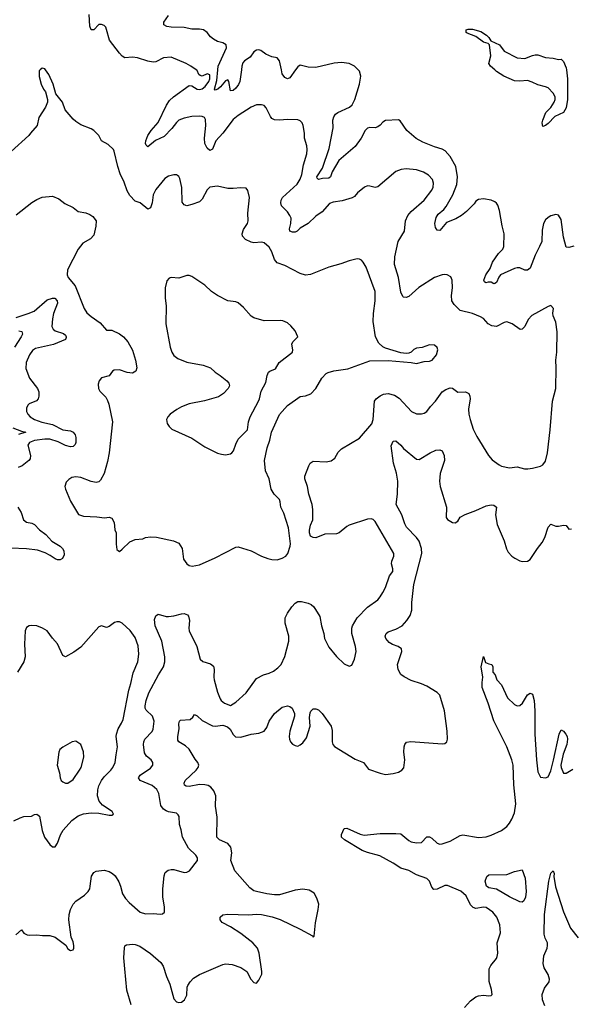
# Model space of a CAD drawing. Header units: inches. Extents: x 2001573 to 2220545, y 644482 to 846830.
# Tile 253 of 256: x 2125356 to 2129630, y 692755 to 700389. Entities that reach past the tile are written whole.
import ezdxf

# ---------------------------------------------------------------- set-up
doc = ezdxf.new("R2010")
doc.units = ezdxf.units.IN
doc.header["$MEASUREMENT"] = 0
doc.layers.add('C1629', color=7, linetype='Continuous')
doc.layers.add('C1720', color=7, linetype='Continuous')

msp = doc.modelspace()

# ---------------------------------------------------------------- linework, layer by layer
at = {"layer": 'C1629', "color": 5}
for points, elevation in [([(2125515.8, 700000), (2125507.9, 699992.1), (2125507.5, 699947.5), (2125522.8, 699890), (2125541, 699850), (2125556, 699830), (2125570.8, 699770), (2125570.8, 699750), (2125557.3, 699710), (2125505.5, 699630), (2125490.6, 699570), (2125439.1, 699510), (2125427.3, 699490), (2125290, 699368.2)], 360), ([(2125326.6, 693293.4), (2125370, 693331.3), (2125387.3, 693307.3), (2125413.7, 693293.7), (2125430, 693290.7), (2125490, 693294), (2125532.9, 693287.1), (2125590, 693286.8), (2125630, 693276), (2125714.4, 693214.4), (2125730, 693184.7), (2125750, 693171.3), (2125770, 693178), (2125776, 693190), (2125776, 693210), (2125770, 693238), (2125754.5, 693274.5), (2125738.3, 693410), (2125739.7, 693450), (2125749.8, 693490), (2125769.8, 693530), (2125790, 693553.4), (2125858.1, 693601.9), (2125887.2, 693630), (2125898.7, 693650), (2125903.5, 693670), (2125911.9, 693748.1), (2125930, 693776), (2125950, 693786.8), (2126010, 693794), (2126050, 693784.9), (2126076.3, 693770), (2126094.9, 693750), (2126123.8, 693703.8), (2126138.4, 693670), (2126153, 693610), (2126175.1, 693575.1), (2126203.4, 693543.4), (2126289.1, 693469.1), (2126330, 693456.5), (2126390, 693459.5), (2126446.3, 693453.7), (2126462.7, 693457.3), (2126479, 693470), (2126478, 693510), (2126465.4, 693585.4), (2126465.1, 693650), (2126474.5, 693750), (2126484.4, 693775.6), (2126505.8, 693794.2), (2126530, 693800.5), (2126550, 693799.1), (2126630, 693777.1), (2126650, 693780.4), (2126672, 693790), (2126734, 693870), (2126734.7, 693890), (2126721.3, 693910), (2126664.4, 693964.4), (2126617.8, 694050), (2126607.7, 694107.7), (2126594.3, 694150), (2126592.8, 694210), (2126584.6, 694224.6), (2126570, 694237.4), (2126510, 694247.4), (2126490, 694254.5), (2126470, 694268.5), (2126450, 694296), (2126435.1, 694390), (2126419.4, 694419.4), (2126381.6, 694450), (2126289.4, 694490), (2126276.2, 694510), (2126290, 694532.2), (2126370, 694585.3), (2126387.8, 694610), (2126387.8, 694630), (2126374.7, 694650), (2126339.4, 694679.4), (2126323.9, 694703.9), (2126315.5, 694770), (2126317.6, 694790), (2126326.2, 694810), (2126382, 694870), (2126391.3, 694888.7), (2126399.3, 694950), (2126385.1, 694990), (2126336.4, 695036.4), (2126329.1, 695050), (2126327.9, 695070), (2126335.8, 695110), (2126356, 695170), (2126432.2, 695310), (2126469.9, 695370), (2126480.2, 695410), (2126479.5, 695450), (2126458.6, 695570), (2126405.5, 695690), (2126401.4, 695738.6), (2126410, 695767.3), (2126430, 695778.4), (2126490, 695762.3), (2126510, 695761.5), (2126550, 695766.9), (2126610, 695783.2), (2126630, 695783.9), (2126655.2, 695775.2), (2126663.4, 695763.4), (2126671.8, 695730), (2126666, 695670), (2126670, 695651.3), (2126727.9, 695527.9), (2126754.4, 695430), (2126773.9, 695413.9), (2126834.8, 695394.8), (2126856.9, 695376.9), (2126863.6, 695350), (2126860.2, 695290), (2126863.5, 695270), (2126890, 695174.8), (2126910, 695122.8), (2126918, 695110), (2126944, 695090), (2126990, 695070.4), (2127030, 695096.5), (2127109.7, 695170), (2127190, 695280.5), (2127244, 695310), (2127290, 695323.1), (2127321.6, 695338.4), (2127357, 695363), (2127383, 695390), (2127410, 695450.8), (2127441, 695570), (2127440.4, 695610), (2127412.8, 695710), (2127411.8, 695750), (2127430, 695786.8), (2127464.6, 695835.4), (2127490, 695865.5), (2127510, 695877.6), (2127538.3, 695878.3), (2127590, 695866), (2127615.1, 695855.1), (2127636.1, 695836.1), (2127680.7, 695760.7), (2127694, 695690), (2127712.4, 695630), (2127718, 695590), (2127750, 695522.8), (2127810, 695450.7), (2127870, 695394), (2127910, 695376), (2127930, 695384.7), (2127949.5, 695430.5), (2127962.9, 695490), (2127956.9, 695530), (2127929.7, 695630), (2127928.3, 695670), (2127934.7, 695690), (2127971.6, 695750), (2128050, 695834.9), (2128130, 695890.5), (2128150, 695913.4), (2128170, 695947.7), (2128190, 695987.7), (2128222.2, 696077.8), (2128247.8, 696110), (2128248.2, 696130), (2128237.8, 696170), (2128239.8, 696190), (2128254.7, 696230), (2128253.6, 696250), (2128110, 696499), (2128094, 696514), (2128079.1, 696519.1), (2128050, 696516.3), (2127909.1, 696470.9), (2127890, 696460.5), (2127830.2, 696409.8), (2127810, 696401.7), (2127719, 696401), (2127650, 696371.6), (2127630, 696373.6), (2127610, 696385.6), (2127600.4, 696410), (2127601, 696430), (2127609.8, 696470), (2127628.1, 696511.9), (2127628.2, 696590), (2127621.4, 696630), (2127596.8, 696710), (2127586.3, 696770), (2127565.3, 696830), (2127564.7, 696850), (2127595.6, 696930), (2127607.8, 696950), (2127630, 696964.9), (2127730, 696960.7), (2127770, 696968.2), (2127798, 696990), (2127824.8, 697035.2), (2127850, 697062), (2127990, 697143.6), (2128083.3, 697256.7), (2128094, 697290), (2128105.1, 697430), (2128118.4, 697450), (2128150, 697473.1), (2128174.8, 697485.2), (2128209.7, 697490.3), (2128259, 697479), (2128295.1, 697455.1), (2128391.3, 697351.3), (2128430, 697333.7), (2128470, 697332.2), (2128490, 697337.6), (2128510, 697350.4), (2128538.9, 697390), (2128578.3, 697430), (2128630, 697502.6), (2128657.1, 697522.9), (2128690, 697535.6), (2128710, 697531.5), (2128750, 697500.3), (2128810, 697503.1), (2128834.9, 697490), (2128843.7, 697470), (2128844.9, 697450), (2128834.3, 697370), (2128836.6, 697330), (2128845, 697290), (2128870, 697214.9), (2128896.7, 697156.7), (2128988.7, 697008.7), (2129015.6, 696975.6), (2129070, 696937.1), (2129090, 696928.2), (2129150, 696915.5), (2129210, 696922), (2129266.2, 696906.2), (2129294.2, 696905.8), (2129330, 696910.6), (2129390, 696927), (2129410, 696936.9), (2129430, 696965.7), (2129445.1, 697030), (2129466.8, 697210), (2129483.6, 697430), (2129509.1, 697530), (2129513, 697690), (2129509.9, 697750), (2129517.1, 697810), (2129520.9, 697970), (2129510, 698043.1), (2129488, 698092), (2129485.8, 698114.2), (2129491.9, 698150), (2129470, 698172.2), (2129450, 698166), (2129324.5, 698095.5), (2129296, 698064), (2129270, 698009.2), (2129250, 697989.2), (2129233.4, 697986.6), (2129170.9, 698030.9), (2129130, 698045.1), (2129110, 698040.5), (2129050.2, 698009.8), (2129014.4, 698014.4), (2128986.3, 698030), (2128950, 698071.5), (2128926.1, 698086.1), (2128865.2, 698110), (2128770, 698133), (2128721.2, 698181.2), (2128704.7, 698210), (2128700.4, 698250), (2128709.7, 698310), (2128707.3, 698370), (2128695.8, 698395.8), (2128668, 698410), (2128650, 698414), (2128630, 698411.8), (2128570, 698389.7), (2128448.2, 698311.8), (2128370, 698243.7), (2128350, 698236), (2128330, 698237.2), (2128323.6, 698243.6), (2128310, 698275.3), (2128291.9, 698390), (2128259.3, 698490), (2128262, 698550), (2128288.2, 698670), (2128337.2, 698750), (2128344.5, 698830), (2128362.4, 698870), (2128390, 698902.4), (2128489.7, 698990), (2128550, 699068.4), (2128559.7, 699090), (2128562.5, 699122.5), (2128554, 699150), (2128523.6, 699183.6), (2128485.6, 699205.6), (2128430, 699226), (2128350, 699231.9), (2128312.4, 699227.6), (2128270, 699211.3), (2128130, 699092.3), (2128110, 699087), (2128070, 699099.5), (2128050, 699100.7), (2128026.8, 699090), (2127974.2, 699045.8), (2127950, 699019.3), (2127932.1, 699007.9), (2127855.3, 698984.7), (2127785.1, 698974.9), (2127755.6, 698964.4), (2127700.9, 698899.1), (2127650, 698865.1), (2127590, 698809.7), (2127530, 698772.2), (2127507, 698750), (2127490, 698741.5), (2127470, 698741.5), (2127449.8, 698749.8), (2127447, 698767), (2127458, 698810), (2127458.8, 698850), (2127450, 698871.8), (2127430, 698899.6), (2127385.2, 698945.2), (2127378.9, 698970), (2127382, 698990), (2127392.8, 699010), (2127506.2, 699113.8), (2127530, 699153.1), (2127543, 699190), (2127555.9, 699264.1), (2127579.7, 699350), (2127582.3, 699382.3), (2127579.7, 699410), (2127562.4, 699470), (2127562.4, 699510), (2127553.6, 699570), (2127543.7, 699590), (2127530, 699603.7), (2127510, 699611.8), (2127430, 699615.4), (2127369.6, 699609.6), (2127330, 699611.8), (2127310, 699623.7), (2127298.3, 699638.3), (2127264.9, 699704.9), (2127250, 699722.9), (2127230, 699729.6), (2127190, 699728), (2127149.2, 699710.8), (2127050, 699646.9), (2127010, 699614), (2126931.3, 699508.7), (2126876.1, 699450), (2126850, 699385.2), (2126830, 699374.5), (2126810, 699394), (2126789.8, 699430), (2126789, 699470), (2126798.5, 699570), (2126796.3, 699616.3), (2126789.3, 699630), (2126770, 699638.9), (2126750, 699641.5), (2126690, 699639), (2126630, 699626.8), (2126590, 699610.5), (2126570, 699591.5), (2126535.6, 699544.4), (2126476.2, 699483.8), (2126407.3, 699452.7), (2126350, 699404.5), (2126336.9, 699416.9), (2126331.6, 699430), (2126333.5, 699450), (2126348.2, 699490), (2126374.6, 699530), (2126429, 699591), (2126492.5, 699727.5), (2126516.4, 699763.6), (2126548.5, 699791.5), (2126670, 699878), (2126690, 699876), (2126732, 699850), (2126750, 699847.6), (2126770, 699853.4), (2126793.6, 699870), (2126822.5, 699910), (2126830.6, 699930), (2126830, 699960.9), (2126810, 699968.4), (2126770, 699952.2), (2126755.4, 699955.4), (2126744.2, 699964.2), (2126730, 699996), (2126724.4, 700000)], 340), ([(2125330, 698877.1), (2125450, 698972.7), (2125490, 698995.5), (2125530, 699012), (2125610, 699019.6), (2125659.6, 698999.6), (2125705.1, 698965.1), (2125770, 698932.7), (2125810, 698903), (2125870, 698892.2), (2125899.6, 698879.6), (2125922, 698862), (2125948, 698830), (2125947.2, 698787.2), (2125930, 698719.5), (2125904.4, 698690), (2125844.9, 698655.1), (2125808.8, 698610), (2125726.3, 698450), (2125723.1, 698410), (2125732, 698390), (2125785.5, 698325.5), (2125854.9, 698150), (2125876.4, 698116.4), (2125910, 698086.7), (2125979.3, 698039.3), (2126030, 697982.8), (2126070, 697983), (2126130, 697952.4), (2126160.5, 697930), (2126194.4, 697890), (2126230, 697826), (2126254.4, 697750), (2126264, 697690), (2126255.5, 697664.5), (2126230, 697649.5), (2126190, 697652.3), (2126130, 697673.6), (2126088.3, 697671.7), (2126074.9, 697665.1), (2126050, 697628.7), (2125990, 697612.3), (2125970.8, 697590), (2125963.5, 697563.5), (2125967.3, 697530), (2125977.3, 697510), (2126022.5, 697462.5), (2126037.5, 697437.5), (2126048.2, 697408.2), (2126076, 697270), (2126050.4, 697030), (2126037.7, 696962.3), (2126010.4, 696870), (2125981.2, 696818.8), (2125970, 696806.6), (2125950, 696799.6), (2125910, 696808.3), (2125830, 696839.1), (2125790, 696844.4), (2125761.3, 696838.7), (2125736.5, 696823.5), (2125717.4, 696802.6), (2125706.7, 696770), (2125710.4, 696750), (2125750, 696654.8), (2125812.2, 696552.2), (2125850, 696539.3), (2125955.2, 696535.2), (2126013.6, 696526.4), (2126050, 696530.8), (2126070, 696522.8), (2126087.7, 696490), (2126094.4, 696434.4), (2126104.9, 696410), (2126102.6, 696322.6), (2126110, 696282), (2126122, 696270), (2126130, 696266.8), (2126150, 696282.8), (2126210, 696340.5), (2126250, 696358), (2126310, 696364.9), (2126330, 696373), (2126370, 696379.3), (2126416.1, 696376.1), (2126548.7, 696348.7), (2126590, 696330.7), (2126614.8, 696290), (2126626.6, 696206.6), (2126650, 696170.8), (2126670, 696158), (2126692.7, 696152.7), (2126750, 696161.7), (2126870, 696216.5), (2127030, 696298.9), (2127050, 696300.8), (2127150.8, 696270), (2127230.8, 696230), (2127278.8, 696210), (2127310, 696202.6), (2127350, 696201.6), (2127390, 696213), (2127417.2, 696230), (2127432.7, 696250), (2127452.7, 696307.3), (2127453.9, 696326.1), (2127438.7, 696450), (2127402, 696562), (2127379.7, 696610), (2127375.4, 696650), (2127368.5, 696668.5), (2127326.6, 696710), (2127304.7, 696750), (2127288.2, 696830), (2127261.3, 696890), (2127252.8, 696970), (2127274.5, 697070), (2127294.8, 697130), (2127306, 697190), (2127370, 697328), (2127430, 697398.4), (2127530, 697468), (2127570, 697473.4), (2127611.5, 697488.5), (2127649.6, 697530.4), (2127697, 697610), (2127730, 697645.5), (2127745.7, 697654.3), (2127790, 697665.7), (2127898.2, 697681.8), (2128070, 697743.6), (2128210, 697746.7), (2128390, 697730.4), (2128430, 697723.1), (2128490, 697738), (2128530, 697741.7), (2128552.3, 697750), (2128586, 697790), (2128595.1, 697830), (2128590, 697848), (2128570, 697866), (2128530, 697867), (2128473.7, 697846.3), (2128430, 697841.6), (2128410, 697831.8), (2128389, 697811), (2128370, 697802.4), (2128350, 697799.7), (2128310, 697805.6), (2128190, 697842.6), (2128170, 697853), (2128139.8, 697879.8), (2128112.8, 697930), (2128095.4, 698050), (2128097.2, 698110), (2128110.8, 698210), (2128110, 698282), (2128039.5, 698470), (2128018, 698510), (2128004.8, 698524.8), (2127990, 698532.7), (2127970, 698535.1), (2127910, 698519.5), (2127844.7, 698495.3), (2127750.3, 698469.7), (2127610, 698412.8), (2127570, 698408.4), (2127530, 698421.7), (2127410, 698483.9), (2127350, 698504.5), (2127330, 698529.3), (2127309, 698589), (2127290, 698625.6), (2127250, 698659.7), (2127230, 698664.4), (2127170, 698659.3), (2127150, 698663.5), (2127105.2, 698685.2), (2127082.4, 698710), (2127079.7, 698730), (2127090, 698763), (2127120.3, 698810), (2127126.2, 698830), (2127124.2, 698890), (2127135.6, 699010), (2127124.5, 699064.5), (2127110, 699084), (2127070, 699086.6), (2127010, 699079.5), (2126970, 699080.7), (2126890, 699099.5), (2126830.4, 699089.6), (2126808.5, 699070), (2126770, 698998.4), (2126750, 698976.9), (2126690, 698955.1), (2126650, 698947), (2126630, 698953.2), (2126614.5, 698974.5), (2126612.7, 699087.3), (2126597.7, 699157.7), (2126590, 699173.2), (2126580.1, 699180.1), (2126570, 699186), (2126550, 699187), (2126510, 699175.6), (2126482, 699158), (2126410, 699073.3), (2126390.2, 699030), (2126383.6, 698970), (2126370, 698929.3), (2126350, 698919.5), (2126290, 698969.4), (2126250, 698982), (2126210, 699026.6), (2126190, 699061.2), (2126166.6, 699130), (2126134.5, 699194.5), (2126116, 699250), (2126089.3, 699369.3), (2126082, 699382), (2126042, 699422), (2125989.6, 699449.6), (2125969.2, 699490), (2125930, 699529.4), (2125910, 699543.7), (2125830, 699575.1), (2125790, 699599.3), (2125770, 699617.2), (2125709.2, 699690), (2125687, 699750), (2125635.1, 699815.1), (2125615.1, 699890), (2125583.2, 699963.2), (2125556.3, 700000)], 360), ([(2127073.8, 700000), (2127060.6, 699910), (2127052.4, 699887.6), (2127030, 699857.3), (2127010, 699841.2), (2126990, 699837), (2126976.2, 699910), (2126970, 699922.4), (2126950, 699914.2), (2126912.3, 699867.7), (2126890.1, 699849.9), (2126870, 699843.5), (2126865.4, 699850), (2126883.1, 699916.9), (2126891.3, 700000)], 320), ([(2127493, 700000), (2127450, 699937.6), (2127430, 699929.7), (2127410, 699940.5), (2127390.8, 699970), (2127384.5, 700000)], 320), ([(2129650, 698634), (2129610, 698624), (2129590, 698625.2), (2129570, 698702), (2129550, 698840.9), (2129530, 698873.6), (2129510, 698878), (2129470, 698868), (2129450, 698856.3), (2129430, 698836.2), (2129413.7, 698810), (2129404.1, 698755.9), (2129400.2, 698670), (2129384.6, 698630), (2129350, 698564.2), (2129310, 698462), (2129290, 698447.6), (2129270, 698447.6), (2129230, 698463.8), (2129210, 698466), (2129190, 698461), (2129080.3, 698410), (2129067.3, 698392.7), (2129050, 698352.3), (2129036.4, 698343.6), (2129030, 698342), (2129010, 698355.1), (2128984.9, 698355.1), (2128968, 698350), (2128956.5, 698356.5), (2128952.3, 698370), (2128966.9, 698410), (2129001, 698459), (2129019.8, 698510), (2129064.9, 698575.1), (2129098.2, 698610), (2129106, 698630), (2129110.8, 698730), (2129093.5, 698790), (2129072.7, 698910), (2129059.7, 698950), (2129050, 698967), (2129037.5, 698977.5), (2129010, 698989.6), (2128950, 698999.6), (2128910, 698996), (2128890, 698981.3), (2128877.8, 698962.2), (2128817.8, 698902.2), (2128779.3, 698870), (2128735.8, 698844.2), (2128663.9, 698816.1), (2128610, 698754.9), (2128590, 698756.2), (2128577.8, 698777.8), (2128572.4, 698810), (2128583.4, 698856.6), (2128598.7, 698881.3), (2128641.5, 698918.5), (2128659.4, 698940.6), (2128711, 699030), (2128742.5, 699110), (2128747.1, 699170), (2128736.1, 699250), (2128690, 699329.6), (2128652.5, 699372.5), (2128630, 699385.7), (2128570, 699403.9), (2128480.4, 699440.4), (2128428.9, 699468.9), (2128355.6, 699530), (2128304, 699604), (2128290, 699611.6), (2128190, 699606.6), (2128170, 699594.7), (2128149.3, 699570.7), (2128130, 699557.2), (2128110, 699551.9), (2128070, 699553.3), (2128050, 699548.2), (2128033.1, 699530), (2128002, 699470), (2127954, 699406), (2127830, 699296.8), (2127777.5, 699210), (2127763.2, 699170), (2127750, 699159.8), (2127703, 699157), (2127670, 699149.8), (2127661.2, 699161.2), (2127659.2, 699170), (2127701.2, 699238.8), (2127755, 699390), (2127784, 699550), (2127783.4, 699610), (2127790, 699635.8), (2127803.9, 699656.1), (2127822, 699670), (2127910.9, 699710), (2127932.3, 699730), (2127952.9, 699770), (2127989.7, 699890), (2127998.4, 699950), (2127989.4, 699990), (2127979.4, 700000)], 320), ([(2129592.1, 700000), (2129601.3, 699930), (2129599.3, 699770), (2129590, 699705.7), (2129570, 699669.2), (2129502.6, 699637.4), (2129450, 699583), (2129430, 699569.2), (2129410, 699562), (2129405.1, 699590), (2129409.6, 699609.6), (2129432.2, 699670), (2129472.4, 699707.6), (2129498, 699750), (2129504.7, 699770), (2129505.2, 699790), (2129490, 699818.8), (2129450, 699859.8), (2129430, 699868.9), (2129370, 699883.7), (2129325.6, 699905.6), (2129290, 699916.5), (2129230, 699912), (2129190, 699916.1), (2129106, 699950), (2129050, 699987.9), (2129036.8, 700000)], 280), ([(2125330, 698080.1), (2125422, 698110), (2125467.6, 698130), (2125570, 698218), (2125609.9, 698230.1), (2125628.6, 698228.6), (2125646.7, 698210), (2125650.1, 698190), (2125618.5, 698110), (2125610.2, 698070.2), (2125606.4, 698010), (2125614.6, 697990), (2125630, 697975.6), (2125695.5, 697955.5), (2125710, 697942), (2125717.6, 697930), (2125716.1, 697923.9), (2125710, 697908.9), (2125618, 697870), (2125480, 697840), (2125455.8, 697824.2), (2125431.7, 697790), (2125407.4, 697730), (2125404.8, 697684.8), (2125431.6, 697610), (2125495.3, 697530), (2125503.4, 697503.4), (2125504.9, 697470), (2125500.3, 697450), (2125486.2, 697433.8), (2125430, 697411.2), (2125419.2, 697400.8), (2125410, 697378), (2125410.3, 697350), (2125418.4, 697330), (2125436.4, 697310), (2125470.4, 697290), (2125527.9, 697267.9), (2125610, 697249.6), (2125690, 697208.4), (2125750, 697200.1), (2125770, 697191.8), (2125786.6, 697170), (2125791.6, 697150), (2125791.8, 697110), (2125785.4, 697094.6), (2125770, 697080.7), (2125750, 697076.6), (2125710, 697086.6), (2125655.5, 697115.5), (2125590, 697136), (2125550, 697137.5), (2125470, 697126.8), (2125433.1, 697110), (2125419.6, 697090), (2125441.3, 697010), (2125436.5, 696983.5), (2125427.3, 696970), (2125374.8, 696930), (2125344.1, 696915.9)], 340), ([(2125350, 697976.6), (2125372.4, 697972.4), (2125377.1, 697950), (2125368.5, 697930), (2125316.6, 697850)], 320), ([(2125304.4, 697224.4), (2125370, 697198.2), (2125404, 697190), (2125347.1, 697172.9)], 320), ([(2126221.1, 692750), (2126185.2, 692865.2), (2126169.8, 693029.8), (2126164.4, 693115.6), (2126167.8, 693192.2), (2126172, 693208), (2126184.4, 693215.6), (2126230, 693220.3), (2126250, 693218.3), (2126285.9, 693205.9), (2126370, 693148.4), (2126450, 693079.5), (2126468.9, 693050), (2126492.6, 692970), (2126518.9, 692910), (2126550, 692798), (2126570, 692774.8), (2126590, 692767.3), (2126610, 692770.7), (2126634, 692790), (2126650, 692824.7), (2126653.4, 692886.6), (2126658.7, 692901.3), (2126678, 692930), (2126703.8, 692956.2), (2126750, 692985.3), (2126930, 693063), (2126952, 693068), (2127002, 693062), (2127070, 693040.5), (2127117.3, 693010), (2127147.3, 692950), (2127170, 692924.7), (2127190, 692918), (2127210, 692942), (2127231.1, 692988.9), (2127233, 693010), (2127212.6, 693150), (2127197.4, 693190), (2127163.6, 693230), (2127070, 693303.5), (2126990, 693355.1), (2126926, 693390), (2126909.3, 693410), (2126909.3, 693430), (2126930, 693447.7), (2126970, 693453.1), (2127130, 693448.5), (2127190, 693453.4), (2127230, 693450.3), (2127313.1, 693433.1), (2127373.4, 693413.4), (2127530, 693337.1), (2127625.4, 693285.4), (2127630, 693274), (2127638, 693282), (2127646.8, 693386.8), (2127669.6, 693490), (2127673.3, 693530), (2127658.8, 693578.8), (2127636.6, 693616.6), (2127598.6, 693638.6), (2127550, 693647.6), (2127490, 693639.7), (2127370, 693603.6), (2127330, 693603.5), (2127270, 693611.2), (2127190, 693628), (2127170, 693635.6), (2127138, 693658), (2127023.6, 693790), (2126993.3, 693870), (2127000.5, 693930), (2126993.3, 693973.3), (2126970, 694000.9), (2126905.2, 694030), (2126882.9, 694050), (2126885.1, 694205.1), (2126874, 694290), (2126874.7, 694370), (2126861.3, 694410), (2126837, 694437), (2126815.6, 694450), (2126790, 694457), (2126750, 694457.9), (2126670, 694442.4), (2126645.5, 694445.5), (2126634.3, 694454.3), (2126629.8, 694470), (2126639.2, 694490), (2126723, 694570), (2126739.6, 694590), (2126744.5, 694610), (2126737, 694630), (2126716, 694656), (2126670, 694731.6), (2126640, 694760), (2126588.8, 694788.8), (2126581.8, 694801.8), (2126581.4, 694830), (2126592.2, 694890), (2126588.1, 694930), (2126593.6, 694950), (2126602.2, 694957.8), (2126675.8, 694964.2), (2126697.9, 694982.1), (2126710, 695002), (2126730, 694990.2), (2126770, 694954.7), (2126850, 694915), (2126870, 694912.5), (2126930, 694918.5), (2126966.3, 694906.3), (2126987.8, 694887.8), (2127010, 694847.4), (2127028.3, 694828.3), (2127070, 694825.5), (2127150, 694848.5), (2127210, 694856.4), (2127250, 694872.7), (2127270, 694900.7), (2127288.6, 694950), (2127330, 695008.7), (2127390, 695058.9), (2127431.3, 695070), (2127450, 695064.4), (2127466, 695050), (2127484.9, 695010), (2127485.3, 694990), (2127448.4, 694871.6), (2127444.2, 694830), (2127446.9, 694810), (2127455.3, 694790), (2127470, 694772.4), (2127490, 694760.3), (2127510, 694757), (2127530, 694765.3), (2127550, 694782.3), (2127578.5, 694821.5), (2127607.7, 694910), (2127601.7, 694978.3), (2127605.8, 695014.2), (2127612, 695028), (2127630, 695046), (2127650, 695046.8), (2127670, 695037.3), (2127700.4, 695010), (2127770.2, 694910.2), (2127776.7, 694876.7), (2127776.9, 694790), (2127781.1, 694770), (2127794.3, 694754.3), (2127956, 694656), (2128020.7, 694630), (2128058.8, 694578.8), (2128150, 694546.7), (2128190, 694537.6), (2128250, 694543.7), (2128290, 694554.4), (2128316, 694570), (2128331.3, 694588.7), (2128341.3, 694650), (2128333.3, 694710), (2128334, 694750), (2128339.3, 694770), (2128352.1, 694787.9), (2128387.7, 694792.3), (2128630, 694775.5), (2128650, 694777.3), (2128665.2, 694790), (2128669.6, 694810.4), (2128667.1, 694872.9), (2128647, 695030), (2128610.9, 695150.9), (2128591, 695171), (2128510, 695220.5), (2128470, 695239.7), (2128390, 695265.1), (2128333.9, 695293.9), (2128310, 695313), (2128287.7, 695350), (2128283.5, 695390), (2128316.3, 695490), (2128313.6, 695510), (2128288.9, 695528.9), (2128243.4, 695543.4), (2128218.7, 695558.7), (2128192.1, 695590), (2128187.4, 695610), (2128194.3, 695630), (2128210, 695643.6), (2128270, 695663.8), (2128318.2, 695690), (2128356.1, 695730), (2128382.2, 695770), (2128394.2, 695810), (2128394, 695870), (2128410.9, 696009.1), (2128472.9, 696250), (2128469.9, 696290), (2128450, 696346.6), (2128430, 696374.4), (2128353.7, 696453.7), (2128340.4, 696480.4), (2128318, 696550), (2128273.8, 696630), (2128282.6, 696710), (2128285.9, 696810), (2128274.2, 696874.2), (2128253.5, 696950), (2128234.2, 697085.8), (2128250, 697122), (2128270, 697123.8), (2128310, 697090.4), (2128330, 697065.3), (2128430, 696981.6), (2128450, 696979.3), (2128535.1, 697030), (2128581.2, 697050), (2128610, 697052.8), (2128630, 697044.9), (2128644.5, 697010), (2128646.2, 696970), (2128613.7, 696870), (2128608.4, 696810), (2128615, 696770), (2128663.5, 696610), (2128661.5, 696530), (2128670, 696513), (2128710, 696490.4), (2128731.2, 696488.8), (2128750, 696500.7), (2128770, 696530.6), (2128806.5, 696553.5), (2128890, 696582.4), (2128970, 696619.6), (2129010, 696627.6), (2129030, 696625.7), (2129050.2, 696610), (2129043.2, 696550), (2129054.2, 696474.2), (2129110, 696347.3), (2129126.4, 696286.4), (2129141.3, 696261.3), (2129170.2, 696230.2), (2129192.7, 696212.7), (2129230, 696194), (2129250, 696188.7), (2129289.6, 696190.4), (2129310, 696204), (2129367.1, 696290), (2129404.2, 696335.8), (2129425.1, 696374.9), (2129450, 696454), (2129470, 696478), (2129510, 696461), (2129530, 696461), (2129570, 696470.8), (2129590, 696466.8), (2129610, 696438.8), (2129630, 696440.4)], 320), ([(2125343.1, 696610), (2125366.8, 696566.8), (2125384.6, 696510), (2125410, 696493.8), (2125450, 696485), (2125470, 696474.9), (2125510, 696433.8), (2125558.5, 696398.5), (2125604.7, 696344.7), (2125670, 696307.4), (2125687.4, 696290), (2125698.7, 696270), (2125700.4, 696239.6), (2125687.7, 696210), (2125670, 696200.5), (2125650, 696200.9), (2125630, 696207.9), (2125593.7, 696233.7), (2125554, 696254), (2125495, 696275), (2125410, 696286.1), (2125287.7, 696292.3)], 340), ([(2125310, 694177), (2125358.8, 694201.2), (2125389.7, 694210.3), (2125446.6, 694213.4), (2125470, 694225.5), (2125490, 694228), (2125510, 694213.4), (2125530, 694101), (2125547.8, 694050), (2125590, 693994), (2125610, 693976), (2125630, 693976), (2125650, 694004.7), (2125672.2, 694067.8), (2125694.3, 694105.7), (2125759.5, 694180.5), (2125810, 694217), (2125850, 694231.8), (2125910, 694239.6), (2125970, 694237.3), (2126050, 694221.3), (2126070, 694222), (2126084, 694230), (2126072.3, 694250), (2125999.1, 694299.1), (2125970.9, 694330), (2125959.4, 694370), (2125962.1, 694417.9), (2125970.5, 694449.5), (2125990.8, 694490), (2126010, 694517.8), (2126063.5, 694570), (2126078, 694590), (2126096.3, 694630), (2126102.7, 694690), (2126115.3, 694750), (2126104.2, 694830), (2126106.3, 694850), (2126118.3, 694890), (2126146, 694934), (2126157.8, 694962.2), (2126201.3, 695190), (2126218.5, 695241.5), (2126235, 695325), (2126270.9, 695409.1), (2126278.5, 695470), (2126272.9, 695532.9), (2126250, 695599.3), (2126211.9, 695651.9), (2126150, 695709.3), (2126130, 695719.3), (2126110, 695720.9), (2126090, 695716), (2126050, 695684), (2126030, 695675.3), (2125990, 695688.7), (2125970, 695682), (2125830, 695522.7), (2125776.1, 695483.9), (2125710, 695449.4), (2125690, 695459), (2125649.6, 695549.6), (2125610, 695594), (2125569, 695650), (2125531.9, 695671.9), (2125490, 695689.3), (2125450, 695692.7), (2125430, 695689.2), (2125410, 695675.3), (2125399.1, 695650), (2125392.3, 695547.7), (2125397.6, 695450), (2125388.5, 695410), (2125339.3, 695330)], 360), ([(2128801.6, 692730), (2128850, 692781.6), (2128890, 692812.7), (2128910, 692820.5), (2128950, 692824.9), (2128990, 692819.1), (2129010, 692822.8), (2129016, 692830), (2129011.6, 692870), (2128992.5, 692932.5), (2128994, 693030), (2129005.8, 693054.2), (2129049.7, 693110), (2129054.9, 693125.1), (2129059.3, 693150), (2129056.4, 693230), (2129082, 693310), (2129076.3, 693370), (2129053, 693430), (2129020.7, 693470), (2128970, 693506), (2128950, 693508.2), (2128890, 693498.7), (2128870, 693505.6), (2128850, 693526.6), (2128816.4, 693596.4), (2128772.6, 693632.6), (2128670, 693676), (2128650, 693674.6), (2128590, 693646.4), (2128565.9, 693645.9), (2128550, 693662.9), (2128530.6, 693710), (2128510.3, 693730.3), (2128430, 693759.1), (2128370, 693790.8), (2128309.9, 693809.9), (2128250, 693849.3), (2128146.5, 693906.5), (2128050, 693931.8), (2128010, 693947.5), (2127872, 694030), (2127849.7, 694050), (2127850, 694070.7), (2127870, 694118.8), (2127890, 694119.1), (2127992.9, 694072.9), (2128025.4, 694065.4), (2128150, 694079.2), (2128270, 694080.2), (2128310, 694076.5), (2128370, 694025.3), (2128390, 694015.3), (2128430, 694006.9), (2128469.7, 694010.3), (2128510, 694053), (2128530, 694054.4), (2128550, 694042), (2128590, 694005.3), (2128610, 693997), (2128630, 693997.6), (2128690, 694019.5), (2128770, 694062.6), (2128790, 694067.4), (2128910, 694046.7), (2128970, 694053.7), (2129010, 694065.7), (2129090, 694102.6), (2129130, 694133.7), (2129150, 694158.7), (2129170, 694190.4), (2129190, 694239.1), (2129200.8, 694310), (2129184.2, 694455.8), (2129178.6, 694610), (2129169.8, 694650), (2129129.1, 694750), (2129030, 694951.3), (2128984.9, 695090), (2128939.8, 695210), (2128938, 695250), (2128943.1, 695290), (2128931.1, 695370), (2128950, 695450.8), (2128965.1, 695405.1), (2128990, 695394), (2129014, 695390), (2129023, 695370), (2129021.6, 695330), (2129038.7, 695310), (2129051.7, 695270), (2129090, 695232.9), (2129136.5, 695130), (2129190, 695078.5), (2129210, 695069.2), (2129230, 695071.5), (2129252.9, 695090), (2129290, 695153.1), (2129310, 695167.4), (2129330, 695160.4), (2129341.7, 695110), (2129348.4, 695030), (2129347, 694850), (2129358.8, 694650), (2129370, 694556), (2129390, 694516), (2129430, 694511), (2129450, 694518.8), (2129470, 694564), (2129493, 694647), (2129536.8, 694850), (2129550, 694882), (2129570, 694872), (2129587.8, 694850), (2129598.5, 694830), (2129600.2, 694810), (2129594.3, 694770), (2129566, 694694), (2129548.1, 694610), (2129550.2, 694590), (2129570, 694546), (2129590, 694546.7), (2129641, 694579)], 280), ([(2129423.7, 692743.7), (2129407.6, 692790), (2129404.1, 692830), (2129421.4, 692878.6), (2129457.6, 692930), (2129460.9, 692950), (2129450, 692984.5), (2129418.3, 693038.3), (2129411.6, 693070), (2129415.6, 693130), (2129442, 693190), (2129446.3, 693210), (2129444.7, 693230), (2129426.5, 693266.5), (2129419.6, 693299.6), (2129422.9, 693450), (2129456, 693710), (2129470, 693770.8), (2129489.2, 693790), (2129496.4, 693770), (2129493.7, 693746.3), (2129506.7, 693666.7), (2129568.8, 693471.2), (2129624.3, 693344.3), (2129682.5, 693270)], 260)]:
    msp.add_lwpolyline(points, dxfattribs=dict(at, elevation=elevation))
for points, elevation in [([(2126650, 698406.9), (2126590, 698386), (2126530.4, 698389.6), (2126515.3, 698384.7), (2126495.6, 698364.4), (2126484.4, 698310), (2126483.8, 698230), (2126490.6, 698169.4), (2126487.9, 698032.1), (2126522.4, 697850), (2126534, 697810), (2126550, 697786), (2126582.4, 697762.4), (2126650, 697733), (2126778, 697710), (2126834.8, 697690), (2126870, 697654.8), (2126910, 697630.8), (2126961, 697590), (2126976, 697570), (2126981, 697550), (2126971.3, 697530), (2126936, 697490), (2126895.6, 697464.4), (2126787.1, 697432.9), (2126670, 697409.6), (2126610, 697386.3), (2126573.9, 697366.1), (2126522.8, 697330), (2126502.8, 697310), (2126494, 697290), (2126498.8, 697258.8), (2126513.8, 697233.8), (2126535.3, 697215.3), (2126690, 697145.5), (2126790, 697077.6), (2126889.1, 697029.1), (2126919, 697019), (2126950, 697015.6), (2126990, 697023.7), (2127000.9, 697030), (2127012.7, 697047.3), (2127030, 697098.8), (2127050, 697135.5), (2127121.7, 697210), (2127129.8, 697270.2), (2127140.9, 697310), (2127207, 697430), (2127215.1, 697450), (2127226, 697510), (2127264.4, 697575.6), (2127274.7, 697630), (2127285.1, 697654.9), (2127295.1, 697664.9), (2127336.9, 697683.1), (2127367, 697730), (2127469.6, 697810), (2127472.6, 697830), (2127465.6, 697874.4), (2127472, 697890), (2127512, 697930), (2127490, 697977.2), (2127456.6, 698016.6), (2127430, 698039.5), (2127395.1, 698055.1), (2127377.2, 698057.2), (2127250, 698053.3), (2127170, 698077.7), (2127149.6, 698090), (2127090, 698158), (2127050, 698193.2), (2127030, 698201.2), (2126970, 698209.6), (2126889.8, 698249.8), (2126842, 698282), (2126790, 698329.8), (2126690, 698397.2), (2126670, 698406)], 380), ([(2125790, 694794), (2125762, 694790), (2125690, 694749.3), (2125667.3, 694730), (2125659.1, 694710), (2125647.7, 694610), (2125664.9, 694550), (2125670.7, 694510), (2125677.3, 694490), (2125690, 694479.1), (2125710, 694468.8), (2125730, 694468.7), (2125770, 694497.3), (2125820.7, 694570), (2125831.5, 694590), (2125853.6, 694670), (2125851.9, 694711.9), (2125830, 694768)], 380), ([(2129250, 693546.9), (2129230, 693549.8), (2129150, 693587.3), (2129050, 693647.7), (2128990, 693658.7), (2128971.5, 693670), (2128962.4, 693710), (2128974.8, 693745.2), (2128990, 693757.3), (2129130, 693760.5), (2129190, 693785.5), (2129250, 693798), (2129271.7, 693731.7), (2129279.4, 693630), (2129274.7, 693585.3), (2129262.2, 693557.8)], 260)]:
    msp.add_lwpolyline(points, close=True, dxfattribs=dict(at, elevation=elevation))
at = {"layer": 'C1720', "color": 5}
for points, elevation in [([(2126724.4, 700000), (2126682.7, 700030), (2126646, 700050), (2126530, 700097.4), (2126470, 700092.4), (2126410, 700061.6), (2126390, 700059.6), (2126348.1, 700068.1), (2126270, 700094.5), (2126230, 700099.5), (2126170, 700094.5), (2126150, 700107.3), (2126129.6, 700130), (2126050.8, 700230), (2126030, 700314), (2126023.5, 700330), (2126010, 700344.1), (2125990, 700352.3), (2125970, 700350.6), (2125930, 700311.2), (2125909.8, 700309.8), (2125898.6, 700338.6), (2125895.1, 700430)], 340), ([(2126891.3, 700000), (2126894.2, 700030), (2126957.7, 700170), (2126954.8, 700194.8), (2126929.9, 700209.9), (2126890, 700220.2), (2126857.1, 700237.1), (2126835.6, 700255.6), (2126809.9, 700289.9), (2126779.5, 700310), (2126750, 700316), (2126690, 700316), (2126630, 700329.1), (2126530, 700330.5), (2126497.3, 700337.3), (2126474, 700350), (2126472.9, 700370), (2126510, 700422.8)], 320), ([(2129036.8, 700000), (2129004.2, 700030), (2128992, 700050), (2129006.6, 700110), (2128995.1, 700195.1), (2128985.4, 700205.4), (2128950, 700214.5), (2128890, 700257.6), (2128824.1, 700284.1), (2128815.1, 700290), (2128816, 700310), (2128830, 700316), (2128863.9, 700316.1), (2128930, 700298), (2128973.4, 700270), (2128991.8, 700250), (2129005.8, 700225.8), (2129073.4, 700193.4), (2129110, 700146), (2129210, 700093.7), (2129270, 700087.2), (2129330, 700111.7), (2129350, 700117.4), (2129370, 700116.9), (2129430, 700095.8), (2129490, 700092), (2129530, 700081.6), (2129550, 700082), (2129570, 700063.8), (2129590, 700015.8), (2129592.1, 700000)], 280), ([(2127384.5, 700000), (2127370, 700069), (2127350, 700092.3), (2127310, 700100.7), (2127262.9, 700122.9), (2127224, 700150), (2127210, 700154.3), (2127190, 700152.4), (2127170, 700138.7), (2127141, 700099), (2127098, 700070), (2127086.2, 700053.8), (2127078.2, 700030), (2127073.8, 700000)], 320), ([(2127979.4, 700000), (2127949.4, 700030), (2127908.4, 700048.4), (2127850, 700058.3), (2127792.4, 700052.4), (2127650, 700018.3), (2127590, 700022.2), (2127530, 700036.9), (2127510, 700024.7), (2127493, 700000)], 320), ([(2125556.3, 700000), (2125550, 700008.7), (2125530, 700014), (2125515.8, 700000)], 360)]:
    msp.add_lwpolyline(points, dxfattribs=dict(at, elevation=elevation))

doc.saveas('drawing.dxf')
